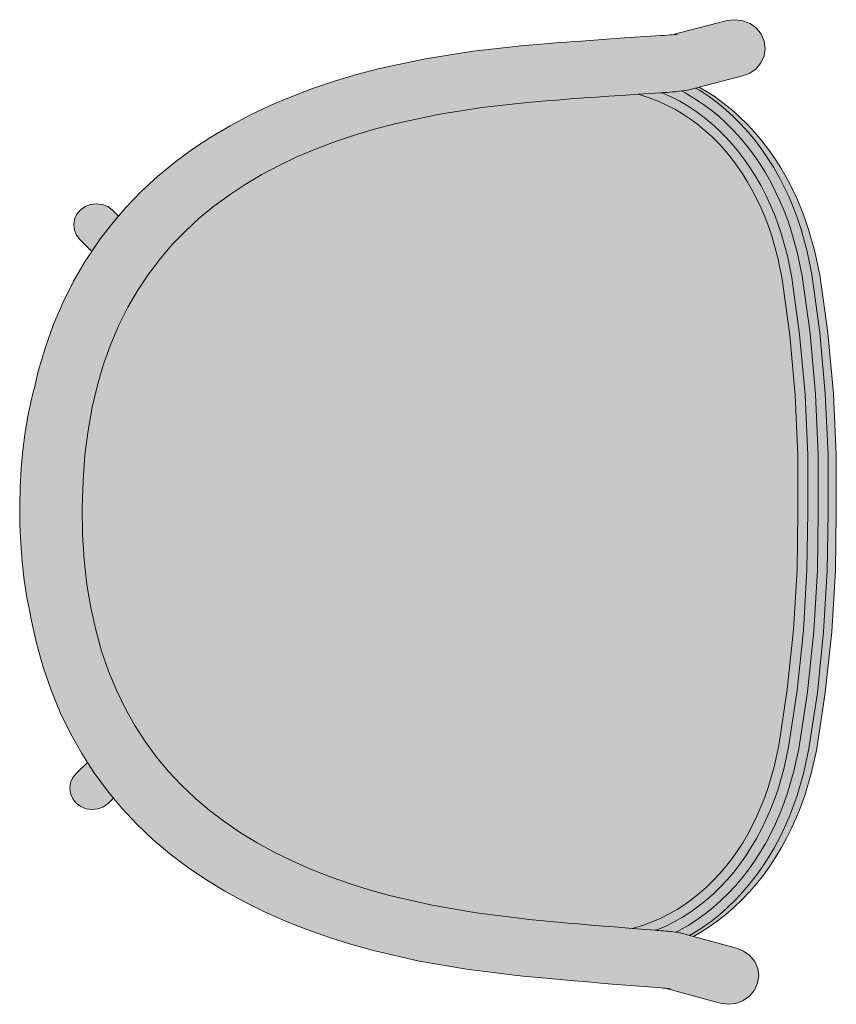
# Model space of a CAD drawing. Header units: millimetres. Extents: x 31882 to 271790, y -35693 to 24917.
# Tile 95 of 256: x 62493 to 62926, y 9727 to 10249. Entities that reach past the tile are written whole.
import ezdxf

# ---------------------------------------------------------------- set-up
doc = ezdxf.new("R2010")
doc.units = ezdxf.units.MM
doc.header["$MEASUREMENT"] = 0
for name, color, linetype, lineweight in [('02_Elevation 00', 8, 'Continuous', 9), ('08_Hatch', 140, 'Continuous', 9), ('@00 Furniture', 14, 'Continuous', 15)]:
    doc.layers.add(name, color=color, linetype=linetype, lineweight=lineweight)

# ---------------------------------------------------------------- blocks, each defined once
blk = doc.blocks.new('bar chair')
at = {"layer": '08_Hatch', "true_color": 0xffffff}
h = blk.add_hatch(color=7, dxfattribs=at)
h.dxf.hatch_style = 1
h.paths.add_polyline_path([(9242.5, 11904.13), (9232.37, 11900.29), (9222.53, 11896.11), (9213.02, 11891.6), (9203.84, 11886.73), (9195.01, 11881.5), (9186.53, 11875.91), (9178.43, 11869.94), (9170.71, 11863.58), (9163.37, 11856.81), (9156.44, 11849.64), (9149.92, 11842.03), (9145.71, 11836.48), (9143.81, 11833.97), (9138.14, 11825.45), (9132.91, 11816.44), (9128.14, 11806.93), (9123.84, 11796.89), (9120.04, 11786.31), (9116.74, 11775.16), (9113.98, 11763.43), (9111.76, 11751.09), (9110.13, 11738.14), (9109.09, 11724.56), (9108.67, 11710.34), (9108.89, 11696.11), (9109.74, 11682.51), (9111.2, 11669.54), (9113.23, 11657.17), (9115.84, 11645.4), (9118.97, 11634.21), (9122.63, 11623.57), (9126.79, 11613.48), (9131.43, 11603.9), (9136.53, 11594.82), (9142.08, 11586.22), (9143.94, 11583.7), (9148.08, 11578.08), (9154.49, 11570.38), (9161.32, 11563.11), (9168.56, 11556.24), (9176.2, 11549.78), (9176.68, 11549.41), (9184.22, 11543.69), (9192.61, 11537.98), (9201.37, 11532.63), (9210.48, 11527.63), (9219.93, 11522.99), (9229.7, 11518.68), (9239.78, 11514.7), (9250.16, 11511.04), (9260.81, 11507.7), (9271.6, 11504.7), (9294.26, 11499.49), (9317.6, 11495.45), (9341.77, 11492.44), (9345.52, 11492.06), (9349.4, 11491.68), (9353.23, 11491.31), (9357.01, 11490.95), (9360.73, 11490.6), (9364.39, 11490.27), (9367.98, 11489.94), (9371.51, 11489.63), (9378.32, 11489.05), (9384.78, 11488.5), (9390.87, 11488.01), (9400.24, 11487.26), (9401.46, 11487.57), (9406.25, 11489.06), (9410.9, 11490.79), (9415.42, 11492.76), (9419.8, 11494.95), (9424.05, 11497.36), (9428.16, 11500), (9432.14, 11502.85), (9435.97, 11505.9), (9439.67, 11509.16), (9443.23, 11512.62), (9446.65, 11516.28), (9449.92, 11520.11), (9453.04, 11524.13), (9456.01, 11528.33), (9458.83, 11532.69), (9461.49, 11537.22), (9463.99, 11541.9), (9466.33, 11546.73), (9468.5, 11551.71), (9470.51, 11556.81), (9472.32, 11561.99), (9475.49, 11572.88), (9477.94, 11584.14), (9482.47, 11613.89), (9485.74, 11645.59), (9487.64, 11677.41), (9488.1, 11707.69), (9488.06, 11737.96), (9486.61, 11769.81), (9483.78, 11801.55), (9479.67, 11831.37), (9477.38, 11842.66), (9474.36, 11853.59), (9472.61, 11858.79), (9470.68, 11863.92), (9468.58, 11868.93), (9466.3, 11873.79), (9463.87, 11878.51), (9461.27, 11883.07), (9458.52, 11887.47), (9455.6, 11891.71), (9452.54, 11895.77), (9449.32, 11899.66), (9445.96, 11903.36), (9442.45, 11906.86), (9438.8, 11910.18), (9435, 11913.29), (9431.07, 11916.19), (9426.99, 11918.88), (9422.78, 11921.36), (9418.43, 11923.61), (9413.94, 11925.64), (9409.31, 11927.43), (9404.54, 11928.99), (9403.32, 11929.32), (9396.83, 11928.9), (9387.85, 11928.29), (9381.38, 11927.84), (9374.56, 11927.35), (9371.04, 11927.08), (9367.44, 11926.81), (9363.77, 11926.53), (9360.05, 11926.23), (9356.27, 11925.93), (9352.43, 11925.61), (9348.54, 11925.28), (9344.79, 11924.95), (9320.58, 11922.29), (9297.18, 11918.57), (9274.45, 11913.68), (9263.62, 11910.83), (9252.93, 11907.64)])
h.paths.add_polyline_path([(9093.53, 11807.46), (9089.15, 11795.28), (9085.38, 11782.55), (9083.3, 11773.72), (9083.06, 11772.86), (9081.96, 11768.48), (9080.05, 11759.57), (9078.47, 11750.27), (9077.23, 11740.71), (9076.33, 11730.95), (9075.76, 11721.05), (9075.52, 11711.08), (9075.62, 11701.12), (9076.05, 11691.21), (9076.82, 11681.44), (9077.93, 11671.86), (9079.37, 11662.54), (9081.01, 11654.35), (9081.44, 11651.77), (9084.38, 11638.45), (9087.96, 11625.68), (9092.17, 11613.43), (9096.99, 11601.72), (9102.41, 11590.54), (9108.4, 11579.89), (9111.42, 11575.2), (9114.94, 11569.76), (9122.01, 11560.15), (9125.25, 11556.26), (9129.59, 11551.06), (9137.65, 11542.48), (9146.16, 11534.41), (9155.1, 11526.83), (9164.45, 11519.73), (9174.18, 11513.12), (9184.25, 11506.96), (9194.66, 11501.25), (9205.38, 11495.98), (9216.39, 11491.13), (9227.66, 11486.68), (9239.18, 11482.62), (9250.93, 11478.93), (9263.01, 11475.57), (9287.36, 11469.98), (9312.47, 11465.63), (9337.91, 11462.46), (9342.21, 11462.03), (9346.3, 11461.63), (9350.32, 11461.23), (9354.29, 11460.86), (9358.21, 11460.49), (9362.05, 11460.14), (9365.81, 11459.8), (9369.5, 11459.48), (9376.62, 11458.86), (9383.36, 11458.3), (9389.69, 11457.78), (9413.7, 11455.88), (9415.29, 11455.75), (9417.63, 11455.55), (9417.64, 11455.55), (9419.57, 11455.36), (9419.9, 11455.33), (9419.02, 11455.42), (9417.95, 11455.52), (9417.65, 11455.54), (9446.88, 11447.58), (9451.06, 11447.04), (9455.24, 11447.53), (9459.14, 11449.02), (9462.5, 11451.4), (9465.09, 11454.53), (9466.73, 11458.17), (9467.31, 11462.09), (9466.79, 11466.01), (9465.2, 11469.68), (9462.65, 11472.83), (9459.33, 11475.26), (9455.45, 11476.8), (9432.65, 11483.01), (9430.69, 11483.55), (9425.8, 11484.88), (9425.48, 11484.94), (9424.96, 11485.01), (9423.29, 11485.23), (9423.23, 11485.2), (9420.83, 11485.55), (9420.15, 11485.63), (9419.28, 11485.72), (9418.24, 11485.81), (9417.02, 11485.92), (9415.64, 11486.04), (9414.1, 11486.17), (9412.64, 11486.28), (9412.61, 11486.27), (9412.39, 11486.3), (9412.23, 11486.32), (9400.24, 11487.26), (9390.87, 11488.01), (9384.78, 11488.5), (9378.32, 11489.05), (9371.51, 11489.63), (9367.98, 11489.94), (9364.39, 11490.27), (9360.73, 11490.6), (9357.01, 11490.95), (9353.23, 11491.31), (9349.4, 11491.68), (9345.52, 11492.06), (9341.77, 11492.44), (9317.6, 11495.45), (9294.26, 11499.49), (9271.6, 11504.7), (9260.81, 11507.7), (9250.16, 11511.04), (9239.78, 11514.7), (9229.7, 11518.68), (9219.93, 11522.99), (9210.48, 11527.63), (9201.37, 11532.63), (9192.61, 11537.98), (9184.22, 11543.69), (9176.68, 11549.41), (9176.2, 11549.78), (9168.56, 11556.24), (9161.32, 11563.11), (9154.49, 11570.38), (9148.08, 11578.08), (9143.94, 11583.7), (9142.08, 11586.22), (9136.53, 11594.82), (9131.43, 11603.9), (9126.79, 11613.48), (9122.63, 11623.57), (9118.97, 11634.21), (9115.84, 11645.4), (9113.23, 11657.17), (9111.2, 11669.54), (9109.74, 11682.51), (9108.89, 11696.11), (9108.67, 11710.34), (9109.09, 11724.56), (9110.13, 11738.14), (9111.76, 11751.09), (9113.98, 11763.43), (9116.74, 11775.16), (9120.04, 11786.31), (9123.84, 11796.89), (9128.14, 11806.93), (9132.91, 11816.44), (9138.14, 11825.45), (9143.81, 11833.97), (9145.71, 11836.48), (9149.92, 11842.03), (9156.44, 11849.64), (9163.37, 11856.81), (9170.71, 11863.58), (9178.43, 11869.94), (9178.93, 11870.3), (9186.53, 11875.91), (9195.01, 11881.5), (9203.84, 11886.73), (9213.02, 11891.6), (9222.53, 11896.11), (9232.37, 11900.29), (9242.5, 11904.13), (9252.93, 11907.64), (9263.62, 11910.83), (9274.45, 11913.68), (9297.18, 11918.57), (9320.58, 11922.29), (9344.79, 11924.95), (9348.54, 11925.28), (9352.43, 11925.61), (9356.27, 11925.93), (9360.05, 11926.23), (9363.77, 11926.53), (9367.44, 11926.81), (9371.04, 11927.08), (9374.56, 11927.35), (9381.38, 11927.84), (9387.85, 11928.29), (9396.83, 11928.9), (9403.32, 11929.32), (9415.32, 11930.09), (9416.35, 11930.16), (9416.36, 11930.16), (9417.2, 11930.22), (9418.74, 11930.32), (9420.12, 11930.42), (9421.34, 11930.51), (9422.39, 11930.6), (9423.25, 11930.67), (9423.94, 11930.74), (9426.38, 11931.04), (9428.08, 11931.22), (9428.6, 11931.29), (9428.92, 11931.35), (9433.82, 11932.61), (9435.78, 11933.11), (9458.67, 11939.01), (9462.58, 11940.49), (9465.94, 11942.87), (9468.52, 11945.99), (9470.16, 11949.63), (9470.74, 11953.55), (9470.22, 11957.48), (9468.63, 11961.15), (9466.09, 11964.3), (9462.76, 11966.74), (9458.88, 11968.28), (9454.7, 11968.83), (9450.52, 11968.35), (9421.18, 11960.79), (9421.48, 11960.81), (9423.1, 11960.94), (9423.43, 11960.98), (9422.55, 11960.9), (9421.17, 11960.79), (9421.18, 11960.79), (9420.23, 11960.72), (9418.81, 11960.62), (9417.22, 11960.51), (9415.47, 11960.39), (9396.18, 11959.14), (9386.85, 11958.51), (9380.1, 11958.04), (9372.98, 11957.53), (9369.29, 11957.25), (9365.52, 11956.97), (9361.67, 11956.67), (9357.75, 11956.36), (9353.78, 11956.04), (9349.75, 11955.7), (9345.66, 11955.36), (9341.35, 11954.98), (9315.86, 11952.17), (9290.69, 11948.17), (9266.27, 11942.92), (9254.15, 11939.73), (9242.35, 11936.21), (9230.77, 11932.31), (9219.44, 11928.02), (9208.37, 11923.32), (9197.58, 11918.2), (9187.09, 11912.63), (9176.92, 11906.62), (9167.11, 11900.14), (9157.66, 11893.18), (9148.61, 11885.73), (9139.99, 11877.77), (9131.81, 11869.31), (9127.88, 11864.72), (9124.11, 11860.32), (9117.87, 11852.21), (9117.26, 11851.34), (9116.9, 11850.81), (9116.4, 11850.13), (9115.29, 11848.5), (9113.94, 11846.39), (9113.73, 11846.04), (9113.72, 11846.04), (9110.22, 11840.77), (9104.08, 11830.2), (9098.51, 11819.1)])
h.paths.add_polyline_path([(9111.42, 11575.2), (9105.62, 11569.52), (9103.7, 11567.21), (9102.48, 11564.51), (9102.06, 11561.61), (9102.44, 11558.7), (9103.62, 11555.98), (9105.51, 11553.64), (9107.97, 11551.84), (9110.85, 11550.7), (9113.95, 11550.29), (9117.05, 11550.65), (9119.95, 11551.75), (9122.44, 11553.51), (9125.25, 11556.26), (9122.01, 11560.15), (9114.94, 11569.76)], flags=17)
h.paths.add_polyline_path([(9116.19, 11871.32), (9113.09, 11870.96), (9110.19, 11869.86), (9107.7, 11868.09), (9105.78, 11865.78), (9104.57, 11863.08), (9104.14, 11860.17), (9104.53, 11857.27), (9105.7, 11854.55), (9107.59, 11852.22), (9113.72, 11846.04), (9113.76, 11846.09), (9113.94, 11846.39), (9115.29, 11848.5), (9116.4, 11850.13), (9116.9, 11850.81), (9117.26, 11851.34), (9117.87, 11852.21), (9124.11, 11860.32), (9127.88, 11864.72), (9124.63, 11867.99), (9122.17, 11869.78), (9119.29, 11870.92)], flags=17)
h.paths.add_polyline_path([(9484.86, 11832.14), (9482.51, 11843.73), (9479.41, 11854.94), (9477.6, 11860.34), (9475.6, 11865.64), (9473.43, 11870.81), (9471.08, 11875.85), (9468.55, 11880.74), (9465.86, 11885.47), (9462.99, 11890.05), (9459.96, 11894.46), (9456.76, 11898.7), (9453.4, 11902.76), (9449.87, 11906.64), (9446.19, 11910.32), (9442.35, 11913.8), (9438.35, 11917.08), (9434.2, 11920.14), (9429.9, 11922.98), (9425.44, 11925.6), (9420.84, 11927.99), (9416.08, 11930.14), (9415.73, 11930.12), (9415.32, 11930.09), (9403.32, 11929.32), (9404.54, 11928.99), (9409.31, 11927.43), (9413.94, 11925.64), (9418.43, 11923.61), (9422.78, 11921.36), (9426.99, 11918.88), (9431.07, 11916.19), (9435, 11913.29), (9438.8, 11910.18), (9442.45, 11906.86), (9445.96, 11903.36), (9449.32, 11899.66), (9452.54, 11895.77), (9455.6, 11891.71), (9458.52, 11887.47), (9461.27, 11883.07), (9463.87, 11878.51), (9466.3, 11873.79), (9468.58, 11868.93), (9470.68, 11863.92), (9472.61, 11858.79), (9474.36, 11853.59), (9477.38, 11842.66), (9479.67, 11831.37), (9483.78, 11801.55), (9486.61, 11769.81), (9488.06, 11737.96), (9488.1, 11707.69), (9487.64, 11677.41), (9485.74, 11645.59), (9482.47, 11613.89), (9477.94, 11584.14), (9475.49, 11572.88), (9472.32, 11561.99), (9470.51, 11556.81), (9468.5, 11551.71), (9466.33, 11546.73), (9463.99, 11541.9), (9461.49, 11537.22), (9458.83, 11532.69), (9456.01, 11528.33), (9453.04, 11524.13), (9449.92, 11520.11), (9446.65, 11516.28), (9443.23, 11512.62), (9439.67, 11509.16), (9435.97, 11505.9), (9432.14, 11502.85), (9428.16, 11500), (9424.05, 11497.36), (9419.8, 11494.95), (9415.42, 11492.76), (9410.9, 11490.79), (9406.25, 11489.06), (9401.46, 11487.57), (9400.24, 11487.26), (9412.23, 11486.32), (9412.39, 11486.3), (9412.61, 11486.27), (9412.64, 11486.28), (9412.98, 11486.26), (9417.77, 11488.34), (9422.41, 11490.67), (9426.9, 11493.22), (9431.24, 11496.01), (9435.44, 11499.01), (9439.48, 11502.23), (9443.37, 11505.66), (9447.1, 11509.29), (9450.68, 11513.11), (9454.1, 11517.12), (9457.35, 11521.32), (9460.45, 11525.69), (9463.38, 11530.23), (9466.14, 11534.93), (9468.73, 11539.78), (9471.15, 11544.78), (9473.4, 11549.92), (9475.47, 11555.19), (9477.36, 11560.57), (9480.61, 11571.73), (9483.12, 11583.29), (9487.69, 11613.3), (9490.98, 11645.21), (9492.89, 11677.24), (9493.35, 11707.65), (9493.31, 11738.07), (9491.85, 11770.12), (9489.01, 11802.07)])
h.paths.add_polyline_path([(9490.32, 11832.95), (9487.9, 11844.86), (9484.73, 11856.37), (9482.84, 11861.98), (9480.78, 11867.46), (9478.53, 11872.8), (9476.1, 11878.01), (9473.48, 11883.08), (9470.68, 11888), (9467.7, 11892.77), (9464.54, 11897.36), (9461.2, 11901.79), (9457.69, 11906.03), (9454, 11910.09), (9450.13, 11913.96), (9446.09, 11917.62), (9441.88, 11921.07), (9437.5, 11924.3), (9432.96, 11927.3), (9428.25, 11930.07), (9426.38, 11931.04), (9423.94, 11930.74), (9423.25, 11930.67), (9422.39, 11930.6), (9421.34, 11930.51), (9420.12, 11930.42), (9418.74, 11930.32), (9417.2, 11930.22), (9416.73, 11930.19), (9416.36, 11930.16), (9416.08, 11930.14), (9420.84, 11927.99), (9425.44, 11925.6), (9429.9, 11922.98), (9434.2, 11920.14), (9438.35, 11917.08), (9442.35, 11913.8), (9446.19, 11910.32), (9449.87, 11906.64), (9453.4, 11902.76), (9456.76, 11898.7), (9459.96, 11894.46), (9462.99, 11890.05), (9465.86, 11885.47), (9468.55, 11880.74), (9471.08, 11875.85), (9473.43, 11870.81), (9475.6, 11865.64), (9477.6, 11860.34), (9479.41, 11854.94), (9482.51, 11843.73), (9484.86, 11832.14), (9489.01, 11802.07), (9491.85, 11770.12), (9493.31, 11738.07), (9493.35, 11707.65), (9492.89, 11677.24), (9490.98, 11645.21), (9487.69, 11613.3), (9483.12, 11583.29), (9480.61, 11571.73), (9477.36, 11560.57), (9475.47, 11555.19), (9473.4, 11549.92), (9471.15, 11544.78), (9468.73, 11539.78), (9466.14, 11534.93), (9463.38, 11530.23), (9460.45, 11525.69), (9457.35, 11521.32), (9454.1, 11517.12), (9450.68, 11513.11), (9447.1, 11509.29), (9443.37, 11505.66), (9439.48, 11502.23), (9435.44, 11499.01), (9431.24, 11496.01), (9426.9, 11493.22), (9422.41, 11490.67), (9417.77, 11488.34), (9412.98, 11486.26), (9413.27, 11486.23), (9413.63, 11486.2), (9414.1, 11486.17), (9415.64, 11486.04), (9417.02, 11485.92), (9418.24, 11485.81), (9419.28, 11485.72), (9420.15, 11485.63), (9420.83, 11485.55), (9423.23, 11485.2), (9425.15, 11486.16), (9429.9, 11488.86), (9434.49, 11491.8), (9438.91, 11494.97), (9443.17, 11498.36), (9447.25, 11501.97), (9451.17, 11505.77), (9454.92, 11509.78), (9458.49, 11513.98), (9461.89, 11518.36), (9465.12, 11522.91), (9468.16, 11527.63), (9471.03, 11532.51), (9473.72, 11537.54), (9476.23, 11542.72), (9478.55, 11548.03), (9480.69, 11553.48), (9482.65, 11559.07), (9485.99, 11570.52), (9488.57, 11582.4), (9493.18, 11612.68), (9496.49, 11644.81), (9498.42, 11677.05), (9498.88, 11707.61), (9498.84, 11738.17), (9497.37, 11770.44), (9494.51, 11802.61)])
h.paths.add_polyline_path([(9495.51, 11833.72), (9493.03, 11845.94), (9489.78, 11857.72), (9487.83, 11863.54), (9485.7, 11869.18), (9483.38, 11874.69), (9480.87, 11880.07), (9478.16, 11885.31), (9475.27, 11890.41), (9472.18, 11895.34), (9468.89, 11900.12), (9465.42, 11904.72), (9461.76, 11909.14), (9457.91, 11913.38), (9453.87, 11917.41), (9449.65, 11921.24), (9445.24, 11924.86), (9440.64, 11928.25), (9435.87, 11931.4), (9433.82, 11932.61), (9428.92, 11931.35), (9428.6, 11931.29), (9428.08, 11931.22), (9426.38, 11931.04), (9428.25, 11930.07), (9432.96, 11927.3), (9437.5, 11924.3), (9441.88, 11921.07), (9446.09, 11917.62), (9450.13, 11913.96), (9454, 11910.09), (9457.69, 11906.03), (9461.2, 11901.79), (9464.54, 11897.36), (9467.7, 11892.77), (9470.68, 11888), (9473.48, 11883.08), (9476.1, 11878.01), (9478.53, 11872.8), (9480.78, 11867.46), (9482.84, 11861.98), (9484.73, 11856.37), (9487.9, 11844.86), (9490.32, 11832.95), (9494.51, 11802.61), (9497.37, 11770.44), (9498.84, 11738.17), (9498.88, 11707.61), (9498.42, 11677.05), (9496.49, 11644.81), (9493.18, 11612.68), (9488.57, 11582.4), (9485.99, 11570.52), (9482.65, 11559.07), (9480.69, 11553.48), (9478.55, 11548.03), (9476.23, 11542.72), (9473.72, 11537.54), (9471.03, 11532.51), (9468.16, 11527.63), (9465.12, 11522.91), (9461.89, 11518.36), (9458.49, 11513.98), (9454.92, 11509.78), (9451.17, 11505.77), (9447.25, 11501.97), (9443.17, 11498.36), (9438.91, 11494.97), (9434.49, 11491.8), (9429.9, 11488.86), (9425.15, 11486.16), (9423.29, 11485.23), (9424.96, 11485.01), (9425.48, 11484.94), (9425.8, 11484.88), (9430.69, 11483.55), (9432.75, 11484.72), (9437.57, 11487.81), (9442.21, 11491.13), (9446.67, 11494.69), (9450.95, 11498.46), (9455.04, 11502.44), (9458.95, 11506.62), (9462.67, 11510.99), (9466.21, 11515.54), (9469.56, 11520.27), (9472.72, 11525.16), (9475.69, 11530.21), (9478.46, 11535.42), (9481.05, 11540.76), (9483.45, 11546.24), (9485.65, 11551.85), (9487.69, 11557.64), (9491.1, 11569.38), (9493.75, 11581.56), (9498.4, 11612.09), (9501.73, 11644.43), (9503.67, 11676.87), (9504.13, 11707.57), (9504.1, 11738.28), (9502.61, 11770.74), (9499.74, 11803.13)])
h.paths.add_polyline_path([(9499.64, 11833.69), (9497.11, 11845.91), (9493.79, 11857.69), (9491.8, 11863.51), (9489.63, 11869.15), (9487.26, 11874.66), (9484.7, 11880.05), (9481.94, 11885.29), (9478.98, 11890.38), (9475.83, 11895.32), (9472.48, 11900.09), (9468.94, 11904.7), (9465.2, 11909.12), (9461.28, 11913.35), (9457.16, 11917.39), (9452.85, 11921.22), (9448.35, 11924.84), (9443.66, 11928.23), (9438.79, 11931.38), (9435.78, 11933.11), (9433.82, 11932.61), (9435.87, 11931.4), (9440.64, 11928.25), (9445.24, 11924.86), (9449.65, 11921.24), (9453.87, 11917.41), (9457.91, 11913.38), (9461.76, 11909.14), (9465.42, 11904.72), (9468.89, 11900.12), (9472.18, 11895.34), (9475.27, 11890.41), (9478.16, 11885.31), (9480.87, 11880.07), (9483.38, 11874.69), (9485.7, 11869.18), (9487.83, 11863.54), (9489.78, 11857.72), (9493.03, 11845.94), (9495.51, 11833.72), (9499.74, 11803.13), (9502.61, 11770.74), (9504.1, 11738.28), (9504.13, 11707.57), (9503.67, 11676.87), (9501.73, 11644.43), (9498.4, 11612.09), (9493.75, 11581.56), (9491.1, 11569.38), (9487.69, 11557.64), (9485.65, 11551.85), (9483.45, 11546.24), (9481.05, 11540.76), (9478.46, 11535.42), (9475.69, 11530.21), (9472.72, 11525.16), (9469.56, 11520.27), (9466.21, 11515.54), (9462.67, 11510.99), (9458.95, 11506.62), (9455.04, 11502.44), (9450.95, 11498.46), (9446.67, 11494.69), (9442.21, 11491.13), (9437.57, 11487.81), (9432.75, 11484.72), (9430.69, 11483.55), (9432.65, 11483.01), (9435.67, 11484.7), (9440.59, 11487.79), (9445.32, 11491.11), (9449.87, 11494.66), (9454.23, 11498.43), (9458.41, 11502.41), (9462.39, 11506.59), (9466.19, 11510.96), (9469.8, 11515.52), (9473.21, 11520.24), (9476.43, 11525.14), (9479.46, 11530.19), (9482.29, 11535.39), (9484.93, 11540.74), (9487.38, 11546.22), (9489.62, 11551.83), (9491.7, 11557.62), (9495.18, 11569.35), (9497.88, 11581.53), (9502.62, 11612.06), (9506.01, 11644.4), (9507.98, 11676.84), (9508.45, 11707.54), (9508.41, 11738.25), (9506.89, 11770.71), (9503.95, 11803.1)])
at = {"layer": '@00 Furniture'}
for p, q in [((9421.18, 11960.79, 0), (9450.52, 11968.35, 0)), ((9450.52, 11968.35, 0), (9454.7, 11968.83, 0)), ((9454.7, 11968.83, 0), (9458.88, 11968.28, 0)), ((9462.76, 11966.74, 0), (9458.88, 11968.28, 0)), ((9466.09, 11964.3, 0), (9462.76, 11966.74, 0)), ((9415.47, 11960.39, 0), (9396.18, 11959.14, 0)), ((9417.22, 11960.51, 0), (9415.47, 11960.39, 0)), ((9418.81, 11960.62, 0), (9417.22, 11960.51, 0)), ((9420.23, 11960.72, 0), (9418.81, 11960.62, 0)), ((9421.18, 11960.79, 0), (9420.23, 11960.72, 0)), ((9421.48, 11960.81, 0), (9421.18, 11960.79, 0)), ((9422.55, 11960.9, 0), (9421.48, 11960.81, 0)), ((9423.43, 11960.98, 0), (9422.55, 11960.9, 0)), ((9424.13, 11961.05, 0), (9423.43, 11960.98, 0)), ((9468.63, 11961.15, 0), (9466.09, 11964.3, 0)), ((9470.22, 11957.48, 0), (9468.63, 11961.15, 0)), ((9341.35, 11954.98, 0), (9315.86, 11952.17, 0)), ((9345.66, 11955.36, 0), (9341.35, 11954.98, 0)), ((9349.75, 11955.7, 0), (9345.66, 11955.36, 0)), ((9353.78, 11956.04, 0), (9349.75, 11955.7, 0)), ((9357.75, 11956.36, 0), (9353.78, 11956.04, 0)), ((9361.67, 11956.67, 0), (9357.75, 11956.36, 0)), ((9365.52, 11956.97, 0), (9361.67, 11956.67, 0)), ((9369.29, 11957.25, 0), (9365.52, 11956.97, 0)), ((9372.98, 11957.53, 0), (9369.29, 11957.25, 0)), ((9372.98, 11957.53, 0), (9380.1, 11958.04, 0)), ((9380.1, 11958.04, 0), (9386.85, 11958.51, 0)), ((9396.18, 11959.14, 0), (9386.85, 11958.51, 0)), ((9470.74, 11953.55, 0), (9470.22, 11957.48, 0)), ((9315.86, 11952.17, 0), (9290.69, 11948.17, 0)), ((9468.52, 11945.99, 0), (9470.16, 11949.63, 0)), ((9470.16, 11949.63, 0), (9470.74, 11953.55, 0)), ((9290.69, 11948.17, 0), (9266.27, 11942.92, 0)), ((9465.94, 11942.87, 0), (9468.52, 11945.99, 0)), ((9254.15, 11939.73, 0), (9242.35, 11936.21, 0)), ((9266.27, 11942.92, 0), (9254.15, 11939.73, 0)), ((9458.67, 11939.01, 0), (9435.78, 11933.11, 0)), ((9458.67, 11939.01, 0), (9462.58, 11940.49, 0)), ((9462.58, 11940.49, 0), (9465.94, 11942.87, 0)), ((9242.35, 11936.21, 0), (9230.77, 11932.31, 0)), ((9230.77, 11932.31, 0), (9219.44, 11928.02, 0)), ((9381.38, 11927.84, 0), (9387.85, 11928.29, 0)), ((9396.83, 11928.9, 0), (9387.85, 11928.29, 0)), ((9403.32, 11929.32, 0), (9396.83, 11928.9, 0)), ((9415.32, 11930.09, 0), (9403.32, 11929.32, 0)), ((9403.32, 11929.32, 0), (9404.54, 11928.99, 0)), ((9404.54, 11928.99, 0), (9409.31, 11927.43, 0)), ((9415.32, 11930.09, 0), (9415.73, 11930.12, 0)), ((9415.73, 11930.12, 0), (9416.08, 11930.14, 0)), ((9416.08, 11930.14, 0), (9416.36, 11930.16, 0)), ((9416.08, 11930.14, 0), (9420.84, 11927.99, 0)), ((9416.36, 11930.16, 0), (9416.73, 11930.19, 0)), ((9416.73, 11930.19, 0), (9417.2, 11930.22, 0)), ((9417.2, 11930.22, 0), (9418.74, 11930.32, 0)), ((9418.74, 11930.32, 0), (9420.12, 11930.42, 0)), ((9420.12, 11930.42, 0), (9421.34, 11930.51, 0)), ((9421.34, 11930.51, 0), (9422.39, 11930.6, 0)), ((9422.39, 11930.6, 0), (9423.25, 11930.67, 0)), ((9423.25, 11930.67, 0), (9423.94, 11930.74, 0)), ((9423.94, 11930.74, 0), (9426.38, 11931.04, 0)), ((9426.38, 11931.04, 0), (9428.08, 11931.22, 0)), ((9428.25, 11930.07, 0), (9426.38, 11931.04, 0)), ((9428.6, 11931.29, 0), (9428.08, 11931.22, 0)), ((9432.96, 11927.3, 0), (9428.25, 11930.07, 0)), ((9428.92, 11931.35, 0), (9428.6, 11931.29, 0)), ((9433.82, 11932.61, 0), (9428.92, 11931.35, 0)), ((9435.78, 11933.11, 0), (9433.82, 11932.61, 0)), ((9433.82, 11932.61, 0), (9435.87, 11931.4, 0)), ((9435.78, 11933.11, 0), (9438.79, 11931.38, 0)), ((9435.87, 11931.4, 0), (9440.64, 11928.25, 0)), ((9438.79, 11931.38, 0), (9443.66, 11928.23, 0)), ((9440.64, 11928.25, 0), (9445.24, 11924.86, 0)), ((9443.66, 11928.23, 0), (9448.35, 11924.84, 0)), ((9208.37, 11923.32, 0), (9197.58, 11918.2, 0)), ((9219.44, 11928.02, 0), (9208.37, 11923.32, 0)), ((9320.58, 11922.29, 0), (9344.79, 11924.95, 0)), ((9344.79, 11924.95, 0), (9348.54, 11925.28, 0)), ((9348.54, 11925.28, 0), (9352.43, 11925.61, 0)), ((9352.43, 11925.61, 0), (9356.27, 11925.93, 0)), ((9356.27, 11925.93, 0), (9360.05, 11926.23, 0)), ((9360.05, 11926.23, 0), (9363.77, 11926.53, 0)), ((9363.77, 11926.53, 0), (9367.44, 11926.81, 0)), ((9367.44, 11926.81, 0), (9371.04, 11927.08, 0)), ((9371.04, 11927.08, 0), (9374.56, 11927.35, 0)), ((9374.56, 11927.35, 0), (9381.38, 11927.84, 0)), ((9409.31, 11927.43, 0), (9413.94, 11925.64, 0)), ((9413.94, 11925.64, 0), (9418.43, 11923.61, 0)), ((9418.43, 11923.61, 0), (9422.78, 11921.36, 0)), ((9420.84, 11927.99, 0), (9425.44, 11925.6, 0)), ((9425.44, 11925.6, 0), (9429.9, 11922.98, 0)), ((9429.9, 11922.98, 0), (9434.2, 11920.14, 0)), ((9437.5, 11924.3, 0), (9432.96, 11927.3, 0)), ((9441.88, 11921.07, 0), (9437.5, 11924.3, 0)), ((9445.24, 11924.86, 0), (9449.65, 11921.24, 0)), ((9448.35, 11924.84, 0), (9452.85, 11921.22, 0)), ((9197.58, 11918.2, 0), (9187.09, 11912.63, 0)), ((9274.45, 11913.68, 0), (9297.18, 11918.57, 0)), ((9297.18, 11918.57, 0), (9320.58, 11922.29, 0)), ((9422.78, 11921.36, 0), (9426.99, 11918.88, 0)), ((9426.99, 11918.88, 0), (9431.07, 11916.19, 0)), ((9434.2, 11920.14, 0), (9438.35, 11917.08, 0)), ((9446.09, 11917.62, 0), (9441.88, 11921.07, 0)), ((9449.65, 11921.24, 0), (9453.87, 11917.41, 0)), ((9452.85, 11921.22, 0), (9457.16, 11917.39, 0)), ((9187.09, 11912.63, 0), (9176.92, 11906.62, 0)), ((9263.62, 11910.83, 0), (9274.45, 11913.68, 0)), ((9431.07, 11916.19, 0), (9435, 11913.29, 0)), ((9435, 11913.29, 0), (9438.8, 11910.18, 0)), ((9438.35, 11917.08, 0), (9442.35, 11913.8, 0)), ((9442.35, 11913.8, 0), (9446.19, 11910.32, 0)), ((9450.13, 11913.96, 0), (9446.09, 11917.62, 0)), ((9454, 11910.09, 0), (9450.13, 11913.96, 0)), ((9453.87, 11917.41, 0), (9457.91, 11913.38, 0)), ((9457.16, 11917.39, 0), (9461.28, 11913.35, 0)), ((9457.91, 11913.38, 0), (9461.76, 11909.14, 0)), ((9461.28, 11913.35, 0), (9465.2, 11909.12, 0)), ((9242.5, 11904.13, 0), (9252.93, 11907.64, 0)), ((9252.93, 11907.64, 0), (9263.62, 11910.83, 0)), ((9438.8, 11910.18, 0), (9442.45, 11906.86, 0)), ((9446.19, 11910.32, 0), (9449.87, 11906.64, 0)), ((9457.69, 11906.03, 0), (9454, 11910.09, 0)), ((9461.76, 11909.14, 0), (9465.42, 11904.72, 0)), ((9465.2, 11909.12, 0), (9468.94, 11904.7, 0)), ((9176.92, 11906.62, 0), (9167.11, 11900.14, 0)), ((9232.37, 11900.29, 0), (9242.5, 11904.13, 0)), ((9442.45, 11906.86, 0), (9445.96, 11903.36, 0)), ((9445.96, 11903.36, 0), (9449.32, 11899.66, 0)), ((9449.87, 11906.64, 0), (9453.4, 11902.76, 0)), ((9453.4, 11902.76, 0), (9456.76, 11898.7, 0)), ((9461.2, 11901.79, 0), (9457.69, 11906.03, 0)), ((9465.42, 11904.72, 0), (9468.89, 11900.12, 0)), ((9468.94, 11904.7, 0), (9472.48, 11900.09, 0)), ((9167.11, 11900.14, 0), (9157.66, 11893.18, 0)), ((9222.53, 11896.11, 0), (9232.37, 11900.29, 0)), ((9449.32, 11899.66, 0), (9452.54, 11895.77, 0)), ((9456.76, 11898.7, 0), (9459.96, 11894.46, 0)), ((9464.54, 11897.36, 0), (9461.2, 11901.79, 0)), ((9467.7, 11892.77, 0), (9464.54, 11897.36, 0)), ((9468.89, 11900.12, 0), (9472.18, 11895.34, 0)), ((9472.48, 11900.09, 0), (9475.83, 11895.32, 0)), ((9157.66, 11893.18, 0), (9148.61, 11885.73, 0)), ((9213.02, 11891.6, 0), (9222.53, 11896.11, 0)), ((9452.54, 11895.77, 0), (9455.6, 11891.71, 0)), ((9455.6, 11891.71, 0), (9458.52, 11887.47, 0)), ((9459.96, 11894.46, 0), (9462.99, 11890.05, 0)), ((9470.68, 11888, 0), (9467.7, 11892.77, 0)), ((9472.18, 11895.34, 0), (9475.27, 11890.41, 0)), ((9475.83, 11895.32, 0), (9478.98, 11890.38, 0)), ((9195.01, 11881.5, 0), (9203.84, 11886.73, 0)), ((9203.84, 11886.73, 0), (9213.02, 11891.6, 0)), ((9458.52, 11887.47, 0), (9461.27, 11883.07, 0)), ((9462.99, 11890.05, 0), (9465.86, 11885.47, 0)), ((9473.48, 11883.08, 0), (9470.68, 11888, 0)), ((9475.27, 11890.41, 0), (9478.16, 11885.31, 0)), ((9478.98, 11890.38, 0), (9481.94, 11885.29, 0)), ((9148.61, 11885.73, 0), (9139.99, 11877.77, 0)), ((9186.53, 11875.91, 0), (9195.01, 11881.5, 0)), ((9461.27, 11883.07, 0), (9463.87, 11878.51, 0)), ((9465.86, 11885.47, 0), (9468.55, 11880.74, 0)), ((9476.1, 11878.01, 0), (9473.48, 11883.08, 0)), ((9478.16, 11885.31, 0), (9480.87, 11880.07, 0)), ((9481.94, 11885.29, 0), (9484.7, 11880.05, 0)), ((9139.99, 11877.77, 0), (9131.81, 11869.31, 0)), ((9463.87, 11878.51, 0), (9466.3, 11873.79, 0)), ((9468.55, 11880.74, 0), (9471.08, 11875.85, 0)), ((9478.53, 11872.8, 0), (9476.1, 11878.01, 0)), ((9480.87, 11880.07, 0), (9483.38, 11874.69, 0)), ((9484.7, 11880.05, 0), (9487.26, 11874.66, 0)), ((9113.09, 11870.96, 0), (9110.19, 11869.86, 0)), ((9113.09, 11870.96, 0), (9116.19, 11871.32, 0)), ((9116.19, 11871.32, 0), (9119.29, 11870.92, 0)), ((9122.17, 11869.78, 0), (9119.29, 11870.92, 0)), ((9178.93, 11870.3, 0), (9186.53, 11875.91, 0)), ((9466.3, 11873.79, 0), (9468.58, 11868.93, 0)), ((9471.08, 11875.85, 0), (9473.43, 11870.81, 0)), ((9473.43, 11870.81, 0), (9475.6, 11865.64, 0)), ((9480.78, 11867.46, 0), (9478.53, 11872.8, 0)), ((9483.38, 11874.69, 0), (9485.7, 11869.18, 0)), ((9487.26, 11874.66, 0), (9489.63, 11869.15, 0)), ((9105.78, 11865.78, 0), (9104.57, 11863.08, 0)), ((9107.7, 11868.09, 0), (9105.78, 11865.78, 0)), ((9110.19, 11869.86, 0), (9107.7, 11868.09, 0)), ((9124.63, 11867.99, 0), (9122.17, 11869.78, 0)), ((9124.63, 11867.99, 0), (9127.88, 11864.72, 0)), ((9131.81, 11869.31, 0), (9127.88, 11864.72, 0)), ((9170.71, 11863.58, 0), (9178.43, 11869.94, 0)), ((9178.43, 11869.94, 0), (9178.93, 11870.3, 0)), ((9468.58, 11868.93, 0), (9470.68, 11863.92, 0)), ((9475.6, 11865.64, 0), (9477.6, 11860.34, 0)), ((9482.84, 11861.98, 0), (9480.78, 11867.46, 0)), ((9485.7, 11869.18, 0), (9487.83, 11863.54, 0)), ((9489.63, 11869.15, 0), (9491.8, 11863.51, 0)), ((9104.57, 11863.08, 0), (9104.14, 11860.17, 0)), ((9127.88, 11864.72, 0), (9124.11, 11860.32, 0)), ((9163.37, 11856.81, 0), (9170.71, 11863.58, 0)), ((9470.68, 11863.92, 0), (9472.61, 11858.79, 0)), ((9484.73, 11856.37, 0), (9482.84, 11861.98, 0)), ((9487.83, 11863.54, 0), (9489.78, 11857.72, 0)), ((9491.8, 11863.51, 0), (9493.79, 11857.69, 0)), ((9104.14, 11860.17, 0), (9104.53, 11857.27, 0)), ((9104.53, 11857.27, 0), (9105.7, 11854.55, 0)), ((9124.11, 11860.32, 0), (9117.87, 11852.21, 0)), ((9156.44, 11849.64, 0), (9163.37, 11856.81, 0)), ((9472.61, 11858.79, 0), (9474.36, 11853.59, 0)), ((9477.6, 11860.34, 0), (9479.41, 11854.94, 0)), ((9487.9, 11844.86, 0), (9484.73, 11856.37, 0)), ((9489.78, 11857.72, 0), (9493.03, 11845.94, 0)), ((9493.79, 11857.69, 0), (9497.11, 11845.91, 0)), ((9105.7, 11854.55, 0), (9107.59, 11852.22, 0)), ((9113.72, 11846.04, 0), (9107.59, 11852.22, 0)), ((9115.29, 11848.5, 0), (9116.4, 11850.13, 0)), ((9116.9, 11850.81, 0), (9116.4, 11850.13, 0)), ((9117.26, 11851.34, 0), (9116.9, 11850.81, 0)), ((9117.26, 11851.34, 0), (9117.87, 11852.21, 0)), ((9117.87, 11852.21, 0), (9118.24, 11852.78, 0)), ((9474.36, 11853.59, 0), (9477.38, 11842.66, 0)), ((9479.41, 11854.94, 0), (9482.51, 11843.73, 0)), ((9113.72, 11846.04, 0), (9110.22, 11840.77, 0)), ((9113.76, 11846.09, 0), (9113.72, 11846.04, 0)), ((9113.76, 11846.09, 0), (9113.94, 11846.39, 0)), ((9113.94, 11846.39, 0), (9115.29, 11848.5, 0)), ((9149.92, 11842.03, 0), (9156.44, 11849.64, 0)), ((9490.32, 11832.95, 0), (9487.9, 11844.86, 0)), ((9493.03, 11845.94, 0), (9495.51, 11833.72, 0)), ((9497.11, 11845.91, 0), (9499.64, 11833.69, 0)), ((9110.22, 11840.77, 0), (9104.08, 11830.2, 0)), ((9145.71, 11836.48, 0), (9149.92, 11842.03, 0)), ((9477.38, 11842.66, 0), (9479.67, 11831.37, 0)), ((9482.51, 11843.73, 0), (9484.86, 11832.14, 0)), ((9143.81, 11833.97, 0), (9145.71, 11836.48, 0)), ((9104.08, 11830.2, 0), (9098.51, 11819.1, 0)), ((9138.14, 11825.45, 0), (9143.81, 11833.97, 0)), ((9479.67, 11831.37, 0), (9483.78, 11801.55, 0)), ((9484.86, 11832.14, 0), (9489.01, 11802.07, 0)), ((9494.51, 11802.61, 0), (9490.32, 11832.95, 0)), ((9495.51, 11833.72, 0), (9499.74, 11803.13, 0)), ((9499.64, 11833.69, 0), (9503.95, 11803.1, 0)), ((9132.91, 11816.44, 0), (9138.14, 11825.45, 0)), ((9098.51, 11819.1, 0), (9093.53, 11807.46, 0)), ((9128.14, 11806.93, 0), (9132.91, 11816.44, 0)), ((9093.53, 11807.46, 0), (9089.15, 11795.28, 0)), ((9123.84, 11796.89, 0), (9128.14, 11806.93, 0)), ((9499.74, 11803.13, 0), (9502.61, 11770.74, 0)), ((9503.95, 11803.1, 0), (9506.89, 11770.71, 0)), ((9483.78, 11801.55, 0), (9486.61, 11769.81, 0)), ((9489.01, 11802.07, 0), (9491.85, 11770.12, 0)), ((9497.37, 11770.44, 0), (9494.51, 11802.61, 0)), ((9089.15, 11795.28, 0), (9085.38, 11782.55, 0)), ((9120.04, 11786.31, 0), (9123.84, 11796.89, 0)), ((9085.38, 11782.55, 0), (9083.3, 11773.72, 0)), ((9116.74, 11775.16, 0), (9120.04, 11786.31, 0)), ((9081.96, 11768.48, 0), (9083.06, 11772.86, 0)), ((9083.06, 11772.86, 0), (9083.3, 11773.72, 0)), ((9113.98, 11763.43, 0), (9116.74, 11775.16, 0)), ((9080.05, 11759.57, 0), (9081.96, 11768.48, 0)), ((9486.61, 11769.81, 0), (9488.06, 11737.96, 0)), ((9491.85, 11770.12, 0), (9493.31, 11738.07, 0)), ((9498.84, 11738.17, 0), (9497.37, 11770.44, 0)), ((9502.61, 11770.74, 0), (9504.1, 11738.28, 0)), ((9506.89, 11770.71, 0), (9508.41, 11738.25, 0)), ((9111.76, 11751.09, 0), (9113.98, 11763.43, 0)), ((9078.47, 11750.27, 0), (9080.05, 11759.57, 0)), ((9110.13, 11738.14, 0), (9111.76, 11751.09, 0)), ((9077.23, 11740.71, 0), (9078.47, 11750.27, 0)), ((9076.33, 11730.95, 0), (9077.23, 11740.71, 0)), ((9109.09, 11724.56, 0), (9110.13, 11738.14, 0)), ((9488.06, 11737.96, 0), (9488.1, 11707.69, 0)), ((9493.31, 11738.07, 0), (9493.35, 11707.65, 0)), ((9498.88, 11707.61, 0), (9498.84, 11738.17, 0)), ((9504.1, 11738.28, 0), (9504.13, 11707.57, 0)), ((9508.41, 11738.25, 0), (9508.45, 11707.54, 0)), ((9075.76, 11721.05, 0), (9076.33, 11730.95, 0)), ((9075.52, 11711.08, 0), (9075.76, 11721.05, 0)), ((9108.67, 11710.34, 0), (9109.09, 11724.56, 0)), ((9075.62, 11701.12, 0), (9075.52, 11711.08, 0)), ((9108.89, 11696.11, 0), (9108.67, 11710.34, 0)), ((9488.1, 11707.69, 0), (9487.64, 11677.41, 0)), ((9493.35, 11707.65, 0), (9492.89, 11677.24, 0)), ((9498.42, 11677.05, 0), (9498.88, 11707.61, 0)), ((9504.13, 11707.57, 0), (9503.67, 11676.87, 0)), ((9508.45, 11707.54, 0), (9507.98, 11676.84, 0)), ((9076.05, 11691.21, 0), (9075.62, 11701.12, 0)), ((9109.74, 11682.51, 0), (9108.89, 11696.11, 0)), ((9076.82, 11681.44, 0), (9076.05, 11691.21, 0)), ((9077.93, 11671.86, 0), (9076.82, 11681.44, 0)), ((9111.2, 11669.54, 0), (9109.74, 11682.51, 0)), ((9487.64, 11677.41, 0), (9485.74, 11645.59, 0)), ((9492.89, 11677.24, 0), (9490.98, 11645.21, 0)), ((9496.49, 11644.81, 0), (9498.42, 11677.05, 0)), ((9503.67, 11676.87, 0), (9501.73, 11644.43, 0)), ((9507.98, 11676.84, 0), (9506.01, 11644.4, 0)), ((9079.37, 11662.54, 0), (9077.93, 11671.86, 0)), ((9113.23, 11657.17, 0), (9111.2, 11669.54, 0)), ((9081.01, 11654.35, 0), (9079.37, 11662.54, 0)), ((9115.84, 11645.4, 0), (9113.23, 11657.17, 0)), ((9081.01, 11654.35, 0), (9081.44, 11651.77, 0)), ((9081.44, 11651.77, 0), (9084.38, 11638.45, 0)), ((9118.97, 11634.21, 0), (9115.84, 11645.4, 0)), ((9485.74, 11645.59, 0), (9482.47, 11613.89, 0)), ((9490.98, 11645.21, 0), (9487.69, 11613.3, 0)), ((9493.18, 11612.68, 0), (9496.49, 11644.81, 0)), ((9501.73, 11644.43, 0), (9498.4, 11612.09, 0)), ((9506.01, 11644.4, 0), (9502.62, 11612.06, 0)), ((9084.38, 11638.45, 0), (9087.96, 11625.68, 0)), ((9122.63, 11623.57, 0), (9118.97, 11634.21, 0)), ((9087.96, 11625.68, 0), (9092.17, 11613.43, 0)), ((9126.79, 11613.48, 0), (9122.63, 11623.57, 0)), ((9092.17, 11613.43, 0), (9096.99, 11601.72, 0)), ((9131.43, 11603.9, 0), (9126.79, 11613.48, 0)), ((9482.47, 11613.89, 0), (9477.94, 11584.14, 0)), ((9487.69, 11613.3, 0), (9483.12, 11583.29, 0)), ((9488.57, 11582.4, 0), (9493.18, 11612.68, 0)), ((9498.4, 11612.09, 0), (9493.75, 11581.56, 0)), ((9502.62, 11612.06, 0), (9497.88, 11581.53, 0)), ((9096.99, 11601.72, 0), (9102.41, 11590.54, 0)), ((9136.53, 11594.82, 0), (9131.43, 11603.9, 0)), ((9142.08, 11586.22, 0), (9136.53, 11594.82, 0)), ((9102.41, 11590.54, 0), (9108.4, 11579.89, 0)), ((9143.94, 11583.7, 0), (9142.08, 11586.22, 0)), ((9477.94, 11584.14, 0), (9475.49, 11572.88, 0)), ((9108.4, 11579.89, 0), (9111.42, 11575.2, 0)), ((9148.08, 11578.08, 0), (9143.94, 11583.7, 0)), ((9483.12, 11583.29, 0), (9480.61, 11571.73, 0)), ((9485.99, 11570.52, 0), (9488.57, 11582.4, 0)), ((9493.75, 11581.56, 0), (9491.1, 11569.38, 0)), ((9497.88, 11581.53, 0), (9495.18, 11569.35, 0)), ((9105.62, 11569.52, 0), (9111.42, 11575.2, 0)), ((9111.42, 11575.2, 0), (9114.94, 11569.76, 0)), ((9154.49, 11570.38, 0), (9148.08, 11578.08, 0)), ((9105.62, 11569.52, 0), (9103.7, 11567.21, 0)), ((9114.94, 11569.76, 0), (9122.01, 11560.15, 0)), ((9161.32, 11563.11, 0), (9154.49, 11570.38, 0)), ((9475.49, 11572.88, 0), (9472.32, 11561.99, 0)), ((9480.61, 11571.73, 0), (9477.36, 11560.57, 0)), ((9482.65, 11559.07, 0), (9485.99, 11570.52, 0)), ((9491.1, 11569.38, 0), (9487.69, 11557.64, 0)), ((9495.18, 11569.35, 0), (9491.7, 11557.62, 0)), ((9102.48, 11564.51, 0), (9102.06, 11561.61, 0)), ((9103.7, 11567.21, 0), (9102.48, 11564.51, 0)), ((9168.56, 11556.24, 0), (9161.32, 11563.11, 0)), ((9102.06, 11561.61, 0), (9102.44, 11558.7, 0)), ((9102.44, 11558.7, 0), (9103.62, 11555.98, 0)), ((9122.01, 11560.15, 0), (9125.25, 11556.26, 0)), ((9472.32, 11561.99, 0), (9470.51, 11556.81, 0)), ((9477.36, 11560.57, 0), (9475.47, 11555.19, 0)), ((9480.69, 11553.48, 0), (9482.65, 11559.07, 0)), ((9103.62, 11555.98, 0), (9105.51, 11553.64, 0)), ((9105.51, 11553.64, 0), (9107.97, 11551.84, 0)), ((9119.95, 11551.75, 0), (9122.44, 11553.51, 0)), ((9125.25, 11556.26, 0), (9122.44, 11553.51, 0)), ((9125.25, 11556.26, 0), (9129.59, 11551.06, 0)), ((9176.2, 11549.78, 0), (9168.56, 11556.24, 0)), ((9470.51, 11556.81, 0), (9468.5, 11551.71, 0)), ((9475.47, 11555.19, 0), (9473.4, 11549.92, 0)), ((9478.55, 11548.03, 0), (9480.69, 11553.48, 0)), ((9487.69, 11557.64, 0), (9485.65, 11551.85, 0)), ((9491.7, 11557.62, 0), (9489.62, 11551.83, 0)), ((9110.85, 11550.7, 0), (9107.97, 11551.84, 0)), ((9113.95, 11550.29, 0), (9110.85, 11550.7, 0)), ((9117.05, 11550.65, 0), (9113.95, 11550.29, 0)), ((9117.05, 11550.65, 0), (9119.95, 11551.75, 0)), ((9129.59, 11551.06, 0), (9137.65, 11542.48, 0)), ((9176.68, 11549.41, 0), (9176.2, 11549.78, 0)), ((9184.22, 11543.69, 0), (9176.68, 11549.41, 0)), ((9468.5, 11551.71, 0), (9466.33, 11546.73, 0)), ((9473.4, 11549.92, 0), (9471.15, 11544.78, 0)), ((9476.23, 11542.72, 0), (9478.55, 11548.03, 0)), ((9485.65, 11551.85, 0), (9483.45, 11546.24, 0)), ((9489.62, 11551.83, 0), (9487.38, 11546.22, 0)), ((9137.65, 11542.48, 0), (9146.16, 11534.41, 0)), ((9192.61, 11537.98, 0), (9184.22, 11543.69, 0)), ((9466.33, 11546.73, 0), (9463.99, 11541.9, 0)), ((9471.15, 11544.78, 0), (9468.73, 11539.78, 0)), ((9473.72, 11537.54, 0), (9476.23, 11542.72, 0)), ((9483.45, 11546.24, 0), (9481.05, 11540.76, 0)), ((9487.38, 11546.22, 0), (9484.93, 11540.74, 0)), ((9201.37, 11532.63, 0), (9192.61, 11537.98, 0)), ((9461.49, 11537.22, 0), (9458.83, 11532.69, 0)), ((9463.99, 11541.9, 0), (9461.49, 11537.22, 0)), ((9468.73, 11539.78, 0), (9466.14, 11534.93, 0)), ((9471.03, 11532.51, 0), (9473.72, 11537.54, 0)), ((9481.05, 11540.76, 0), (9478.46, 11535.42, 0)), ((9484.93, 11540.74, 0), (9482.29, 11535.39, 0)), ((9146.16, 11534.41, 0), (9155.1, 11526.83, 0)), ((9210.48, 11527.63, 0), (9201.37, 11532.63, 0)), ((9458.83, 11532.69, 0), (9456.01, 11528.33, 0)), ((9466.14, 11534.93, 0), (9463.38, 11530.23, 0)), ((9468.16, 11527.63, 0), (9471.03, 11532.51, 0)), ((9478.46, 11535.42, 0), (9475.69, 11530.21, 0)), ((9482.29, 11535.39, 0), (9479.46, 11530.19, 0)), ((9155.1, 11526.83, 0), (9164.45, 11519.73, 0)), ((9219.93, 11522.99, 0), (9210.48, 11527.63, 0)), ((9456.01, 11528.33, 0), (9453.04, 11524.13, 0)), ((9463.38, 11530.23, 0), (9460.45, 11525.69, 0)), ((9465.12, 11522.91, 0), (9468.16, 11527.63, 0)), ((9475.69, 11530.21, 0), (9472.72, 11525.16, 0)), ((9479.46, 11530.19, 0), (9476.43, 11525.14, 0)), ((9229.7, 11518.68, 0), (9219.93, 11522.99, 0)), ((9453.04, 11524.13, 0), (9449.92, 11520.11, 0)), ((9457.35, 11521.32, 0), (9454.1, 11517.12, 0)), ((9460.45, 11525.69, 0), (9457.35, 11521.32, 0)), ((9461.89, 11518.36, 0), (9465.12, 11522.91, 0)), ((9472.72, 11525.16, 0), (9469.56, 11520.27, 0)), ((9476.43, 11525.14, 0), (9473.21, 11520.24, 0)), ((9164.45, 11519.73, 0), (9174.18, 11513.12, 0)), ((9239.78, 11514.7, 0), (9229.7, 11518.68, 0)), ((9446.65, 11516.28, 0), (9443.23, 11512.62, 0)), ((9449.92, 11520.11, 0), (9446.65, 11516.28, 0)), ((9454.1, 11517.12, 0), (9450.68, 11513.11, 0)), ((9458.49, 11513.98, 0), (9461.89, 11518.36, 0)), ((9469.56, 11520.27, 0), (9466.21, 11515.54, 0)), ((9473.21, 11520.24, 0), (9469.8, 11515.52, 0)), ((9174.18, 11513.12, 0), (9184.25, 11506.96, 0)), ((9250.16, 11511.04, 0), (9239.78, 11514.7, 0)), ((9260.81, 11507.7, 0), (9250.16, 11511.04, 0)), ((9443.23, 11512.62, 0), (9439.67, 11509.16, 0)), ((9450.68, 11513.11, 0), (9447.1, 11509.29, 0)), ((9454.92, 11509.78, 0), (9458.49, 11513.98, 0)), ((9462.67, 11510.99, 0), (9458.95, 11506.62, 0)), ((9466.19, 11510.96, 0), (9462.39, 11506.59, 0)), ((9466.21, 11515.54, 0), (9462.67, 11510.99, 0)), ((9469.8, 11515.52, 0), (9466.19, 11510.96, 0)), ((9184.25, 11506.96, 0), (9194.66, 11501.25, 0)), ((9271.6, 11504.7, 0), (9260.81, 11507.7, 0)), ((9435.97, 11505.9, 0), (9432.14, 11502.85, 0)), ((9439.67, 11509.16, 0), (9435.97, 11505.9, 0)), ((9443.37, 11505.66, 0), (9439.48, 11502.23, 0)), ((9447.1, 11509.29, 0), (9443.37, 11505.66, 0)), ((9447.25, 11501.97, 0), (9451.17, 11505.77, 0)), ((9451.17, 11505.77, 0), (9454.92, 11509.78, 0)), ((9458.95, 11506.62, 0), (9455.04, 11502.44, 0)), ((9462.39, 11506.59, 0), (9458.41, 11502.41, 0)), ((9194.66, 11501.25, 0), (9205.38, 11495.98, 0)), ((9294.26, 11499.49, 0), (9271.6, 11504.7, 0)), ((9432.14, 11502.85, 0), (9428.16, 11500, 0)), ((9439.48, 11502.23, 0), (9435.44, 11499.01, 0)), ((9443.17, 11498.36, 0), (9447.25, 11501.97, 0)), ((9455.04, 11502.44, 0), (9450.95, 11498.46, 0)), ((9458.41, 11502.41, 0), (9454.23, 11498.43, 0)), ((9205.38, 11495.98, 0), (9216.39, 11491.13, 0)), ((9317.6, 11495.45, 0), (9294.26, 11499.49, 0)), ((9341.77, 11492.44, 0), (9317.6, 11495.45, 0)), ((9424.05, 11497.36, 0), (9419.8, 11494.95, 0)), ((9428.16, 11500, 0), (9424.05, 11497.36, 0)), ((9431.24, 11496.01, 0), (9426.9, 11493.22, 0)), ((9435.44, 11499.01, 0), (9431.24, 11496.01, 0)), ((9438.91, 11494.97, 0), (9443.17, 11498.36, 0)), ((9450.95, 11498.46, 0), (9446.67, 11494.69, 0)), ((9454.23, 11498.43, 0), (9449.87, 11494.66, 0)), ((9216.39, 11491.13, 0), (9227.66, 11486.68, 0)), ((9345.52, 11492.06, 0), (9341.77, 11492.44, 0)), ((9349.4, 11491.68, 0), (9345.52, 11492.06, 0)), ((9353.23, 11491.31, 0), (9349.4, 11491.68, 0)), ((9357.01, 11490.95, 0), (9353.23, 11491.31, 0)), ((9360.73, 11490.6, 0), (9357.01, 11490.95, 0)), ((9364.39, 11490.27, 0), (9360.73, 11490.6, 0)), ((9367.98, 11489.94, 0), (9364.39, 11490.27, 0)), ((9371.51, 11489.63, 0), (9367.98, 11489.94, 0)), ((9410.9, 11490.79, 0), (9406.25, 11489.06, 0)), ((9415.42, 11492.76, 0), (9410.9, 11490.79, 0)), ((9419.8, 11494.95, 0), (9415.42, 11492.76, 0)), ((9422.41, 11490.67, 0), (9417.77, 11488.34, 0)), ((9426.9, 11493.22, 0), (9422.41, 11490.67, 0)), ((9429.9, 11488.86, 0), (9434.49, 11491.8, 0)), ((9434.49, 11491.8, 0), (9438.91, 11494.97, 0)), ((9442.21, 11491.13, 0), (9437.57, 11487.81, 0)), ((9445.32, 11491.11, 0), (9440.59, 11487.79, 0)), ((9446.67, 11494.69, 0), (9442.21, 11491.13, 0)), ((9449.87, 11494.66, 0), (9445.32, 11491.11, 0)), ((9227.66, 11486.68, 0), (9239.18, 11482.62, 0)), ((9378.32, 11489.05, 0), (9371.51, 11489.63, 0)), ((9384.78, 11488.5, 0), (9378.32, 11489.05, 0)), ((9390.87, 11488.01, 0), (9384.78, 11488.5, 0)), ((9390.87, 11488.01, 0), (9400.24, 11487.26, 0)), ((9401.46, 11487.57, 0), (9400.24, 11487.26, 0)), ((9400.24, 11487.26, 0), (9412.23, 11486.32, 0)), ((9406.25, 11489.06, 0), (9401.46, 11487.57, 0)), ((9412.39, 11486.3, 0), (9412.23, 11486.32, 0)), ((9412.61, 11486.27, 0), (9412.39, 11486.3, 0)), ((9412.64, 11486.28, 0), (9412.61, 11486.27, 0)), ((9412.98, 11486.26, 0), (9412.64, 11486.28, 0)), ((9417.77, 11488.34, 0), (9412.98, 11486.26, 0)), ((9413.27, 11486.23, 0), (9412.98, 11486.26, 0)), ((9413.63, 11486.2, 0), (9413.27, 11486.23, 0)), ((9414.1, 11486.17, 0), (9413.63, 11486.2, 0)), ((9415.64, 11486.04, 0), (9414.1, 11486.17, 0)), ((9417.02, 11485.92, 0), (9415.64, 11486.04, 0)), ((9418.24, 11485.81, 0), (9417.02, 11485.92, 0)), ((9419.28, 11485.72, 0), (9418.24, 11485.81, 0)), ((9420.15, 11485.63, 0), (9419.28, 11485.72, 0)), ((9420.83, 11485.55, 0), (9420.15, 11485.63, 0)), ((9420.83, 11485.55, 0), (9423.23, 11485.2, 0)), ((9423.23, 11485.2, 0), (9423.29, 11485.23, 0)), ((9423.29, 11485.23, 0), (9425.15, 11486.16, 0)), ((9423.29, 11485.23, 0), (9424.96, 11485.01, 0)), ((9424.96, 11485.01, 0), (9425.48, 11484.94, 0)), ((9425.15, 11486.16, 0), (9429.9, 11488.86, 0)), ((9425.48, 11484.94, 0), (9425.8, 11484.88, 0)), ((9425.8, 11484.88, 0), (9430.69, 11483.55, 0)), ((9432.75, 11484.72, 0), (9430.69, 11483.55, 0)), ((9435.67, 11484.7, 0), (9432.65, 11483.01, 0)), ((9437.57, 11487.81, 0), (9432.75, 11484.72, 0)), ((9440.59, 11487.79, 0), (9435.67, 11484.7, 0)), ((9239.18, 11482.62, 0), (9250.93, 11478.93, 0)), ((9430.69, 11483.55, 0), (9432.65, 11483.01, 0)), ((9432.65, 11483.01, 0), (9455.45, 11476.8, 0)), ((9250.93, 11478.93, 0), (9263.01, 11475.57, 0)), ((9263.01, 11475.57, 0), (9287.36, 11469.98, 0)), ((9459.33, 11475.26, 0), (9455.45, 11476.8, 0)), ((9462.65, 11472.83, 0), (9459.33, 11475.26, 0)), ((9287.36, 11469.98, 0), (9312.47, 11465.63, 0)), ((9465.2, 11469.68, 0), (9462.65, 11472.83, 0)), ((9466.79, 11466.01, 0), (9465.2, 11469.68, 0)), ((9312.47, 11465.63, 0), (9337.91, 11462.46, 0)), ((9467.31, 11462.09, 0), (9466.79, 11466.01, 0)), ((9337.91, 11462.46, 0), (9342.21, 11462.03, 0)), ((9342.21, 11462.03, 0), (9346.3, 11461.63, 0)), ((9346.3, 11461.63, 0), (9350.32, 11461.23, 0)), ((9350.32, 11461.23, 0), (9354.29, 11460.86, 0)), ((9354.29, 11460.86, 0), (9358.21, 11460.49, 0)), ((9358.21, 11460.49, 0), (9362.05, 11460.14, 0)), ((9362.05, 11460.14, 0), (9365.81, 11459.8, 0)), ((9365.81, 11459.8, 0), (9369.5, 11459.48, 0)), ((9376.62, 11458.86, 0), (9369.5, 11459.48, 0)), ((9383.36, 11458.3, 0), (9376.62, 11458.86, 0)), ((9466.73, 11458.17, 0), (9467.31, 11462.09, 0)), ((9389.69, 11457.78, 0), (9383.36, 11458.3, 0)), ((9389.69, 11457.78, 0), (9413.7, 11455.88, 0)), ((9413.7, 11455.88, 0), (9415.29, 11455.75, 0)), ((9415.29, 11455.75, 0), (9416.71, 11455.63, 0)), ((9416.71, 11455.63, 0), (9417.65, 11455.54, 0)), ((9446.88, 11447.58, 0), (9417.65, 11455.54, 0)), ((9417.65, 11455.54, 0), (9417.95, 11455.52, 0)), ((9417.95, 11455.52, 0), (9419.02, 11455.42, 0)), ((9419.02, 11455.42, 0), (9419.9, 11455.33, 0)), ((9419.9, 11455.33, 0), (9420.6, 11455.24, 0)), ((9462.5, 11451.4, 0), (9465.09, 11454.53, 0)), ((9465.09, 11454.53, 0), (9466.73, 11458.17, 0)), ((9455.24, 11447.53, 0), (9459.14, 11449.02, 0)), ((9459.14, 11449.02, 0), (9462.5, 11451.4, 0)), ((9451.06, 11447.04, 0), (9446.88, 11447.58, 0)), ((9455.24, 11447.53, 0), (9451.06, 11447.04, 0))]:
    blk.add_line(p, q, dxfattribs=at)
blk = doc.blocks.new('bar stools')
at = {"layer": '02_Elevation 00'}
blk.add_blockref('bar chair', (0, -1720.27), dxfattribs=at)

msp = doc.modelspace()

# ---------------------------------------------------------------- block references
at = {"layer": '02_Elevation 00'}
msp.add_blockref('bar stools', (53417.2, 0), dxfattribs=at)

doc.saveas('drawing.dxf')
